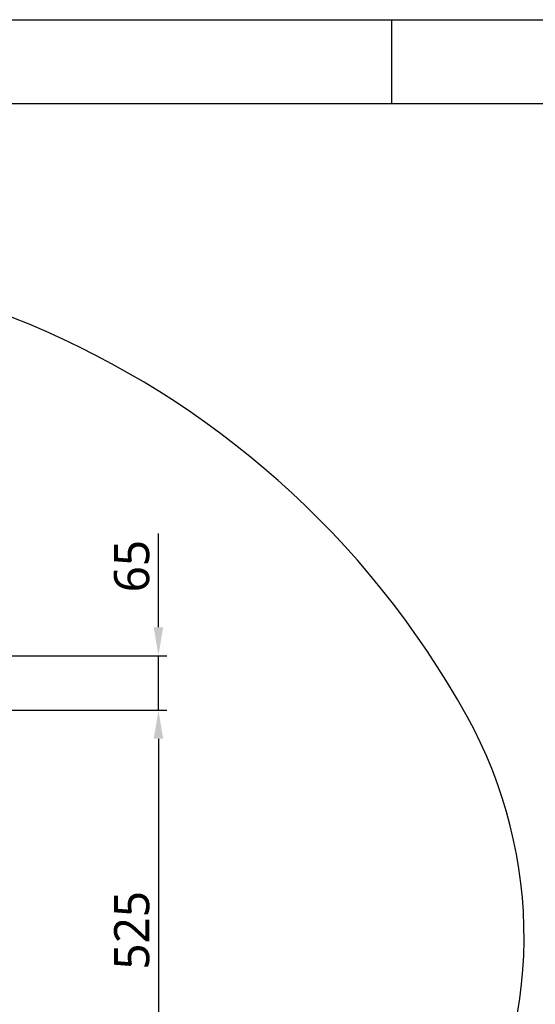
# Model space of a CAD drawing. Header units: millimetres. Extents: x 7426 to 8300, y 124 to 421.
# Tile 134 of 135: x 8225 to 8256, y 362 to 421. Entities that reach past the tile are written whole.
import ezdxf
from ezdxf.enums import TextEntityAlignment as Align

# ---------------------------------------------------------------- set-up
doc = ezdxf.new("R2010")
doc.units = ezdxf.units.MM
doc.linetypes.add('BANKLINE1', pattern=[5.5, 4, -1.5])
for name, color, linetype in [('00_COMPONENTS', 7, 'BANKLINE1'), ('外形图', 7, 'Continuous'), ('模板', 7, 'Continuous')]:
    doc.layers.add(name, color=color, linetype=linetype)
doc.styles.add('微软雅黑', font='msyh.ttc')
doc.dimstyles.new('尺寸标注_1_20比例', dxfattribs={"dimtxt": 2.1, "dimasz": 1.7, "dimexe": 0.5, "dimexo": 0.4, "dimgap": 0.5, "dimtad": 1, "dimdec": 1, "dimlfac": 20, "dimdsep": 46, "dimtxsty": '微软雅黑', "dimcen": 0.09, "dimadec": 0, "dimazin": 0, "dimtp": 0.01, "dimtm": 0.01, "dimtfac": 1, "dimtdec": 1, "dimtofl": 0, "dimtmove": 0, "dimatfit": 3, "dimfxl": 1, "dimtolj": 1, "dimarcsym": 0})

# ---------------------------------------------------------------- blocks, each defined once
blk = doc.blocks.new('图纸')
at = {"color": 2}
blk.add_line((8047.66, 1549.22), (8047.66, 1525.22), dxfattribs=at)
for points in [[(6283.66, 123.62), (6283.66, 1549.22), (8299.66, 1549.22), (8299.66, 123.62)], [(6403.66, 147.62), (6403.66, 1525.22), (8275.66, 1525.22), (8275.66, 147.62)]]:
    blk.add_lwpolyline(points, close=True, dxfattribs=at)
at = {"color": 2, "style": '微软雅黑'}
blk.add_attdef('整机外形图', text='', height=19.2, dxfattribs=at).set_placement((7893.3, 256.65), align=Align.MIDDLE)
at = {"color": 7, "style": '微软雅黑'}
for tag, height, p in [('编号', 19.2, (8134.84, 252.67)), ('比例', 12, (7939.66, 171.62))]:
    blk.add_attdef(tag, text='', height=height, dxfattribs=at).set_placement(p, align=Align.MIDDLE)
at = {"style": '微软雅黑'}
for tag, p in [('当前页', (8047.3, 207.62)), ('总页数', (8192.77, 207.62))]:
    blk.add_attdef(tag, text='', height=12, dxfattribs=at).set_placement(p, align=Align.MIDDLE)
blk = doc.blocks.new('*D1494')
at = {"layer": 'Defpoints', "color": 0}
for p in [(8211.864, 382.681), (8233.253, 382.681), (8207.921, 379.431)]:
    blk.add_point(p, dxfattribs=at)
at = {"layer": '外形图', "color": 0, "lineweight": -2, "ltscale": 20}
for p, q in [((8233.253, 384.381), (8233.253, 389.978)), ((8212.264, 382.681), (8233.753, 382.681)), ((8233.253, 379.431), (8233.253, 382.681)), ((8208.321, 379.431), (8233.753, 379.431)), ((8233.253, 377.731), (8233.253, 376.031))]:
    blk.add_line(p, q, dxfattribs=at)
at = {"layer": '外形图', "color": 0}
for points in [[(8232.97, 384.381), (8233.536, 384.381), (8233.253, 382.681)], [(8233.536, 377.731), (8232.97, 377.731), (8233.253, 379.431)]]:
    blk.add_solid(points, dxfattribs=at)
at = {"layer": '外形图', "color": 0, "insert": (8231.667, 388.029), "char_height": 2.1, "attachment_point": 5, "rotation": 90, "style": '微软雅黑'}
blk.add_mtext('\\A1;\\A1;65', dxfattribs=at)
blk = doc.blocks.new('*D1495')
at = {"layer": 'Defpoints', "color": 0}
for p in [(8207.638, 379.431), (8211.463, 353.181), (8233.253, 353.181)]:
    blk.add_point(p, dxfattribs=at)
at = {"layer": '外形图', "color": 0, "lineweight": -2, "ltscale": 20}
for p, q in [((8208.038, 379.431), (8233.753, 379.431)), ((8233.253, 377.731), (8233.253, 354.881)), ((8211.863, 353.181), (8233.753, 353.181))]:
    blk.add_line(p, q, dxfattribs=at)
at = {"layer": '外形图', "color": 0}
for points in [[(8233.536, 377.731), (8232.97, 377.731), (8233.253, 379.431)], [(8232.97, 354.881), (8233.536, 354.881), (8233.253, 353.181)]]:
    blk.add_solid(points, dxfattribs=at)
at = {"layer": '外形图', "color": 0, "insert": (8231.667, 366.306), "char_height": 2.1, "attachment_point": 5, "rotation": 90, "style": '微软雅黑'}
blk.add_mtext('\\A1;\\A1;525', dxfattribs=at)

msp = doc.modelspace()

# ---------------------------------------------------------------- linework, layer by layer
at = {"layer": '00_COMPONENTS', "linetype": 'ByBlock', "ltscale": 20}
for centre, radius, start, end in [((8204.9627, 353.1806), 53.3953, 29, 259), ((8227.9214, 365.9069), 27.1453, 271.032803, 29)]:
    msp.add_arc(centre, radius, start, end, dxfattribs=at)

# ---------------------------------------------------------------- block references
at = {"layer": '模板', "xscale": 0.208333, "yscale": 0.208333, "zscale": 0.208333}
msp.add_blockref('图纸', (6570.5639, 97.868), dxfattribs=at)

# ---------------------------------------------------------------- dimensions: what is measured, and where the dimension line sits
at = {"layer": '外形图', "ltscale": 20}
dim = msp.add_linear_dim(base=(8233.253, 382.6806), p1=(8207.9213, 379.4306), p2=(8211.8641, 382.6806), angle=90, text='\\A1;65', dimstyle='尺寸标注_1_20比例', override={"dimtofl": 1}, dxfattribs=at)
dim.commit()
dim.dimension.update_dxf_attribs({"geometry": '*D1494', "text_midpoint": (8233.253, 388.0292), "dimtype": 160})
dim = msp.add_linear_dim(base=(8233.253, 353.1806), p1=(8207.6379, 379.4306), p2=(8211.4632, 353.1806), angle=90, text='\\A1;525', dimstyle='尺寸标注_1_20比例', dxfattribs=at)
dim.commit()
dim.dimension.update_dxf_attribs({"geometry": '*D1495', "text_midpoint": (8231.6671, 366.3056)})

doc.saveas('drawing.dxf')
